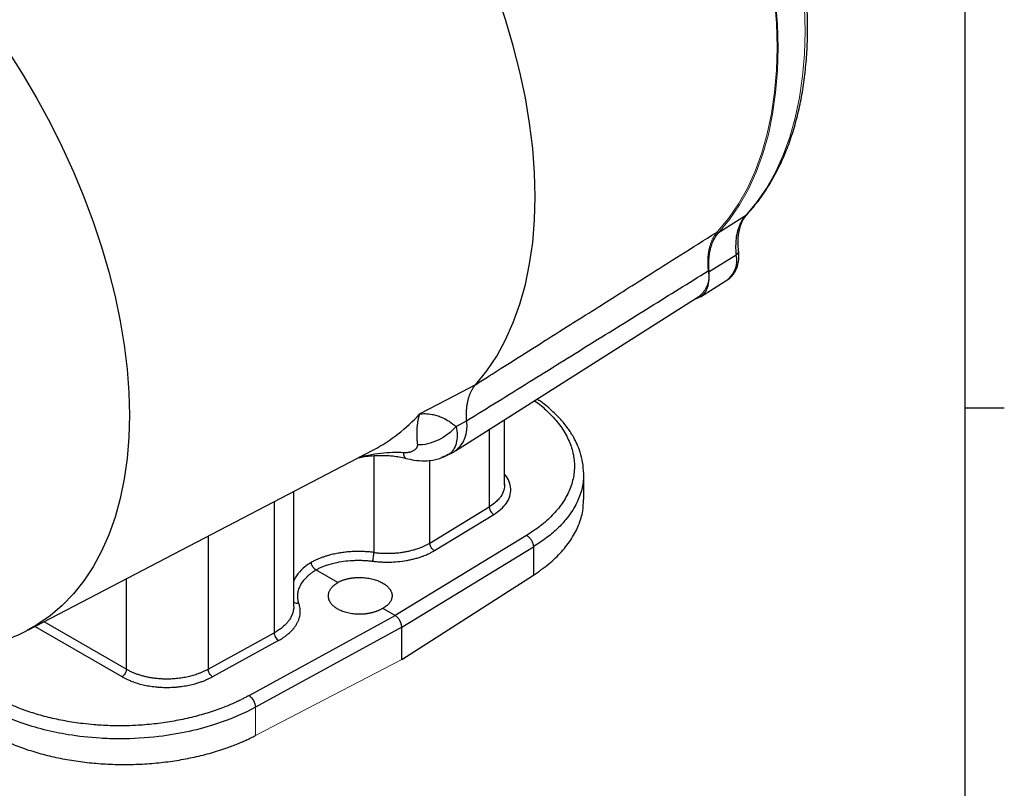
# Model space of a CAD drawing. Header units: inches. Extents: x 0.3 to 34.1, y 0.2 to 21.7.
# Tile 27 of 28: x 30.5 to 33.6, y 16.7 to 19.2. Entities that reach past the tile are written whole.
import ezdxf

# ---------------------------------------------------------------- set-up
doc = ezdxf.new("R2010")
doc.units = ezdxf.units.IN
doc.header["$MEASUREMENT"] = 0
doc.layers.add('SLD-0', color=7, linetype='Continuous', lineweight=25)

msp = doc.modelspace()

# ---------------------------------------------------------------- linework, layer by layer
at = {"color": 7, "linetype": 'Continuous', "lineweight": 25}
for p, q in [((32.8213, 18.5246), (32.7353, 18.4703)), ((32.7052, 18.3462), (32.7911, 18.3995)), ((32.6776, 18.2656), (32.7645, 18.3208)), ((31.895, 17.7731), (32.6754, 18.2692)), ((31.8682, 17.9376), (31.9597, 17.9857)), ((31.7799, 17.8911), (31.8682, 17.9376)), ((31.8967, 17.8511), (31.9297, 17.8688)), ((32.0517, 17.6649), (32.0517, 17.8727)), ((30.5286, 17.2007), (31.6331, 17.7768)), ((31.8663, 17.7579), (31.8906, 17.7705)), ((31.8659, 17.7587), (31.8645, 17.758)), ((32.3043, 17.6175), (32.3043, 17.6997)), ((31.3787, 17.2766), (31.3787, 17.6441)), ((31.813, 17.4787), (32.0029, 17.5944)), ((31.8275, 17.4545), (32.0174, 17.5702)), ((32.122, 17.503), (31.702, 17.247)), ((31.7232, 17.2103), (32.1438, 17.4666)), ((32.1438, 17.4666), (32.1438, 17.3761)), ((31.5186, 17.3529), (31.4492, 17.393)), ((31.7232, 17.1064), (32.1438, 17.3761)), ((31.702, 17.247), (31.6625, 17.2698)), ((31.2354, 16.9911), (31.702, 17.247)), ((31.7232, 17.2103), (31.256, 16.9541)), ((31.7232, 17.1064), (31.7232, 17.2103)), ((31.1049, 17.076), (31.3158, 17.1917)), ((31.3296, 17.167), (31.1187, 17.0514))]:
    msp.add_line(p, q, dxfattribs=at)
at = {"color": 8, "linetype": 'Continuous', "lineweight": 25}
for p, q in [((32.8248, 18.5283), (32.8213, 18.5246)), ((32.0029, 17.8417), (32.0029, 17.5944)), ((31.6342, 17.7575), (31.6342, 17.4486)), ((31.813, 17.4787), (31.813, 17.7435)), ((31.3158, 17.6113), (31.3158, 17.1917)), ((31.1049, 17.5013), (31.1049, 17.076)), ((30.8435, 17.0757), (30.8435, 17.3649)), ((30.8297, 17.0515), (30.551, 17.2124)), ((30.5803, 17.2277), (30.8435, 17.0757))]:
    msp.add_line(p, q, dxfattribs=at)
at = {"color": 144, "linetype": 'Continuous', "lineweight": 18}
for p, q in [((31.256, 16.8636), (31.7232, 17.1064)), ((31.256, 16.9541), (31.256, 16.8636))]:
    msp.add_line(p, q, dxfattribs=at)
at = {"color": 144, "linetype": 'Continuous', "lineweight": 18, "flags": 128}
for points in [[(32.8213, 19.9244), (32.8565, 19.8416), (32.8884, 19.7585), (32.9168, 19.6752), (32.9416, 19.5922), (32.9628, 19.5096), (32.9802, 19.4278), (32.9938, 19.3472), (33.0035, 19.2679), (33.0094, 19.1904), (33.0114, 19.1148), (33.0094, 19.0415), (33.0035, 18.9707), (32.9938, 18.9027), (32.9802, 18.8378), (32.9628, 18.7761), (32.9416, 18.718), (32.9168, 18.6636), (32.8884, 18.6131), (32.8565, 18.5667), (32.8213, 18.5246)], [(32.7322, 18.4739), (32.7673, 18.516), (32.7991, 18.5623), (32.8274, 18.6128), (32.8522, 18.6672), (32.8733, 18.7253), (32.8907, 18.7868), (32.9043, 18.8517), (32.914, 18.9196), (32.9199, 18.9903), (32.9219, 19.0636), (32.9199, 19.139), (32.914, 19.2165), (32.9043, 19.2957), (32.8907, 19.3762), (32.8733, 19.4579), (32.8522, 19.5404), (32.8274, 19.6233), (32.7991, 19.7065), (32.7673, 19.7896), (32.7322, 19.8722)], [(32.7353, 18.4703), (32.7705, 18.5125), (32.8024, 18.559), (32.8308, 18.6096), (32.8556, 18.6641), (32.8767, 18.7224), (32.8942, 18.7841), (32.9078, 18.8492), (32.9175, 18.9173), (32.9234, 18.9881), (32.9254, 19.0615), (32.9234, 19.1372), (32.9175, 19.2149), (32.9078, 19.2942), (32.8942, 19.375), (32.8767, 19.4568), (32.8556, 19.5395), (32.8308, 19.6227), (32.8024, 19.7061), (32.7705, 19.7893), (32.7353, 19.8722)]]:
    msp.add_lwpolyline(points, dxfattribs=at)
at = {"color": 7, "linetype": 'Continuous', "lineweight": 25, "flags": 128}
for points in [[(31.9597, 17.9857), (31.9948, 18.0289), (32.0266, 18.0763), (32.0549, 18.1278), (32.0796, 18.1832), (32.1007, 18.2422), (32.1181, 18.3048), (32.1317, 18.3706), (32.1414, 18.4395), (32.1472, 18.5111), (32.1492, 18.5852), (32.1472, 18.6616), (32.1414, 18.74), (32.1317, 18.8201), (32.1181, 18.9016), (32.1007, 18.9842), (32.0796, 19.0676), (32.0549, 19.1516), (32.0266, 19.2357), (31.9948, 19.3198), (31.9597, 19.4036)], [(32.6584, 18.2584), (32.6681, 18.2609), (32.6828, 18.2694), (32.6942, 18.2828), (32.7019, 18.3006), (32.7056, 18.322), (32.7052, 18.3462)]]:
    msp.add_lwpolyline(points, dxfattribs=at)
at = {"color": 8, "linetype": 'Continuous', "lineweight": 25, "flags": 128}
msp.add_lwpolyline([(30.4667, 19.0481), (30.5136, 18.9743), (30.558, 18.8988), (30.5999, 18.8219), (30.6389, 18.7438), (30.675, 18.6648), (30.7081, 18.5852), (30.738, 18.5053), (30.7646, 18.4254), (30.7879, 18.3457), (30.8077, 18.2664), (30.8241, 18.188), (30.8368, 18.1106), (30.846, 18.0346), (30.8515, 17.9602), (30.8533, 17.8876), (30.8515, 17.8172), (30.846, 17.7491), (30.8368, 17.6836), (30.8241, 17.621), (30.8077, 17.5614), (30.7879, 17.5051), (30.7646, 17.4523), (30.738, 17.4031), (30.7081, 17.3577), (30.675, 17.3163), (30.6389, 17.279), (30.5999, 17.246), (30.558, 17.2173), (30.5288, 17.2008)], dxfattribs=at)
at = {"color": 8, "linetype": 'Continuous', "lineweight": 25}
for centre, radius, start, end in [((32.7165, 18.3809), 0.0769, 308.5714, 13.9847), ((31.3899, 18.2405), 0.5237, 297.6731, 318.1421)]:
    msp.add_arc(centre, radius, start, end, dxfattribs=at)
at = {"color": 144, "linetype": 'Continuous', "lineweight": 18}
msp.add_arc((32.6245, 18.3304), 0.0796, 309.74, 12.9898, dxfattribs=at)
at = {"color": 7, "linetype": 'Continuous', "lineweight": 25}
msp.add_arc((31.8377, 17.8485), 0.0942, 304.1537, 12.4199, dxfattribs=at)
for points, knots in [([(32.8252, 18.5279), (32.8313, 18.5347), (32.8487, 18.5541), (32.8752, 18.5889), (32.9038, 18.6333), (32.9294, 18.6812), (32.952, 18.7324), (32.9714, 18.7866), (32.9876, 18.8438), (33.0006, 18.9037), (33.0103, 18.9662), (33.0167, 19.0311), (33.0197, 19.0981), (33.0194, 19.167), (33.0158, 19.2376), (33.0089, 19.3097), (32.9987, 19.3831), (32.9852, 19.4575), (32.9686, 19.5327), (32.9488, 19.6085), (32.9259, 19.6846), (32.9, 19.7609), (32.8712, 19.8371), (32.8475, 19.8941), (32.8335, 19.9258), (32.8306, 19.9322)], [0, 0, 0, 0, 0.024415, 0.069741, 0.115157, 0.160706, 0.206382, 0.252169, 0.298047, 0.343995, 0.389991, 0.43602, 0.482066, 0.528118, 0.574168, 0.62021, 0.666242, 0.712262, 0.75827, 0.804266, 0.850251, 0.896226, 0.942192, 0.98815, 1, 1, 1, 1]), ([(32.8213, 18.5246), (32.8126, 18.5152), (32.8055, 18.5034), (32.7955, 18.4773), (32.7924, 18.4635), (32.7899, 18.439), (32.7895, 18.4291), (32.79, 18.4126), (32.7905, 18.4061), (32.7911, 18.3995)], [-1.040161, -1.040161, -1.040161, -1.040161, -0.910141, -0.910141, -0.702109, -0.702109, -0.369257, -0.369257, 0, 0, 0, 0]), ([(32.7992, 18.4112), (32.7987, 18.417), (32.7975, 18.4304), (32.7977, 18.4476), (32.7988, 18.4664), (32.8029, 18.4856), (32.8105, 18.5094), (32.8207, 18.5222), (32.8264, 18.5293)], [0, 0, 0, 0, 0.115617, 0.27073, 0.379053, 0.534227, 0.740954, 1, 1, 1, 1]), ([(31.9597, 17.9857), (31.9735, 17.9945), (31.9876, 18.0034), (32.0513, 18.0437), (32.1119, 18.0819), (32.2104, 18.1442), (32.2482, 18.1681), (32.3098, 18.207), (32.3334, 18.222), (32.4045, 18.2668), (32.4518, 18.2967), (32.5749, 18.3745), (32.6506, 18.4224), (32.7297, 18.4724), (32.7309, 18.4731), (32.7322, 18.4739)], [-8.489041, -8.489041, -8.489041, -8.489041, -8.176349, -8.176349, -7.118247, -7.118247, -6.589195, -6.589195, -5.742713, -5.742713, -4.388342, -4.388342, -2.885837, -2.885837, -2.861615, -2.861615, -2.861615, -2.861615]), ([(32.7052, 18.3462), (32.7038, 18.3594), (32.7035, 18.372), (32.7048, 18.3962), (32.7064, 18.4075), (32.7102, 18.4232), (32.7117, 18.4283), (32.7152, 18.438), (32.7172, 18.4426), (32.7239, 18.4558), (32.7292, 18.4636), (32.7353, 18.4703)], [0, 0, 0, 0, 0.25, 0.25, 0.5, 0.5, 0.625, 0.625, 0.75, 0.75, 1, 1, 1, 1]), ([(32.7639, 18.3206), (32.7643, 18.3208), (32.77, 18.3234), (32.7787, 18.3323), (32.7892, 18.3465), (32.7962, 18.3637), (32.8, 18.3832), (32.8003, 18.3995), (32.7994, 18.4091), (32.7992, 18.4112)], [0, 0, 0, 0, 0.011978, 0.191558, 0.369206, 0.551322, 0.742532, 0.94308, 1, 1, 1, 1]), ([(31.9297, 17.8688), (31.9966, 17.9104), (32.1287, 17.9925), (32.3244, 18.114), (32.5149, 18.2323), (32.6403, 18.31), (32.7021, 18.3483)], [0, 0, 0, 0, 0.259892, 0.51319, 0.759892, 1, 1, 1, 1]), ([(31.9597, 17.9857), (31.9587, 17.9847), (31.9568, 17.9825), (31.9541, 17.979), (31.9516, 17.9754), (31.9491, 17.9716), (31.9468, 17.9677), (31.9446, 17.9636), (31.9426, 17.9594), (31.9407, 17.955), (31.9389, 17.9505), (31.9373, 17.9459), (31.9358, 17.9411), (31.9345, 17.9362), (31.9333, 17.9311), (31.9322, 17.926), (31.9313, 17.9207), (31.9305, 17.9153), (31.9299, 17.9098), (31.9294, 17.9042), (31.9291, 17.8985), (31.9289, 17.8928), (31.9289, 17.8869), (31.929, 17.8809), (31.9293, 17.8749), (31.9295, 17.8708), (31.9297, 17.8688)], [0, 0, 0, 0, 0.041668, 0.083337, 0.125005, 0.166674, 0.208344, 0.250013, 0.291682, 0.33335, 0.375017, 0.416682, 0.458345, 0.500008, 0.541671, 0.583334, 0.624999, 0.666665, 0.708332, 0.749999, 0.791667, 0.833335, 0.875002, 0.916668, 0.958334, 1, 1, 1, 1]), ([(32.3043, 17.6997), (32.3037, 17.7121), (32.3025, 17.7354), (32.2943, 17.7673), (32.2842, 17.7936), (32.2737, 17.8144), (32.2637, 17.8309), (32.2515, 17.8489), (32.2335, 17.8716), (32.205, 17.9004), (32.1785, 17.9236), (32.1593, 17.9359), (32.1552, 17.9385)], [0, 0, 0, 0, 0.141505, 0.263396, 0.365664, 0.448351, 0.511519, 0.568017, 0.673425, 0.803721, 0.958746, 1, 1, 1, 1]), ([(31.7799, 17.8911), (31.7795, 17.8899), (31.7788, 17.8876), (31.7779, 17.8844), (31.7769, 17.8807), (31.7759, 17.8764), (31.7745, 17.8692), (31.773, 17.8601), (31.7717, 17.8482), (31.7711, 17.836), (31.771, 17.8246), (31.7713, 17.8152), (31.7716, 17.8077), (31.7722, 17.8002), (31.7727, 17.795), (31.773, 17.7925)], [0, 0, 0, 0, 0.05204, 0.095877, 0.131511, 0.200819, 0.262906, 0.400576, 0.521414, 0.651572, 0.768729, 0.831202, 0.890559, 0.946818, 1, 1, 1, 1]), ([(31.7799, 17.8911), (31.7856, 17.8919), (31.7916, 17.8923), (31.8051, 17.892), (31.8126, 17.8913), (31.8252, 17.8889), (31.8302, 17.8877), (31.8377, 17.8854), (31.8402, 17.8845), (31.8467, 17.8822), (31.8508, 17.8805), (31.8614, 17.8756), (31.8681, 17.872), (31.8821, 17.863), (31.8895, 17.8575), (31.8967, 17.8511)], [-1.669903, -1.669903, -1.669903, -1.669903, -1.37767, -1.37767, -1.04369, -1.04369, -0.834952, -0.834952, -0.730583, -0.730583, -0.563592, -0.563592, -0.296408, -0.296408, 0, 0, 0, 0]), ([(31.8967, 17.8511), (31.8815, 17.8331), (31.8613, 17.8177), (31.8176, 17.797), (31.7942, 17.7917), (31.773, 17.7924)], [0, 0, 0, 0, 0.5, 0.5, 1, 1, 1, 1]), ([(31.773, 17.7925), (31.773, 17.7919), (31.7731, 17.7908), (31.773, 17.7893), (31.7727, 17.7876), (31.7722, 17.786), (31.7715, 17.7844), (31.7705, 17.7826), (31.769, 17.7805), (31.767, 17.7782), (31.7646, 17.7761), (31.761, 17.7734), (31.7558, 17.7707), (31.7498, 17.7688), (31.7447, 17.7678), (31.7409, 17.7673), (31.7371, 17.767), (31.7344, 17.767), (31.733, 17.767)], [0, 0, 0, 0, 0.034106, 0.069301, 0.105715, 0.143465, 0.182656, 0.22338, 0.287438, 0.353577, 0.421831, 0.490334, 0.627608, 0.763106, 0.826478, 0.886876, 0.944602, 1, 1, 1, 1]), ([(31.5833, 17.7508), (31.5883, 17.752), (31.6086, 17.7566), (31.6464, 17.7594), (31.6933, 17.7588), (31.7225, 17.7524), (31.7365, 17.7493)], [0, 0, 0, 0, 0.103567, 0.422033, 0.722918, 1, 1, 1, 1]), ([(31.733, 17.767), (31.7324, 17.7671), (31.7312, 17.7671), (31.7299, 17.7672), (31.7293, 17.7672)], [0, 0, 0, 0, 0.50893, 1, 1, 1, 1]), ([(31.7365, 17.7493), (31.7452, 17.7472), (31.7641, 17.7428), (31.7971, 17.7408), (31.833, 17.744), (31.8548, 17.7531), (31.8663, 17.7579)], [0, 0, 0, 0, 0.198313, 0.431623, 0.700212, 1, 1, 1, 1]), ([(31.8598, 17.7558), (31.8579, 17.7546), (31.8554, 17.753), (31.8522, 17.7527), (31.8515, 17.7527)], [0, 0, 0, 0, 0.796025, 1, 1, 1, 1]), ([(32.0174, 17.5702), (32.0252, 17.5755), (32.0414, 17.5864), (32.0586, 17.6061), (32.0696, 17.6281), (32.0728, 17.6515), (32.0669, 17.6746), (32.0594, 17.6905), (32.0522, 17.6977), (32.0517, 17.6981)], [0, 0, 0, 0, 0.152433, 0.313374, 0.480528, 0.650964, 0.821389, 0.988511, 1, 1, 1, 1]), ([(32.1438, 17.3761), (32.1607, 17.3877), (32.1945, 17.4111), (32.2351, 17.4505), (32.2673, 17.4923), (32.2897, 17.5361), (32.3026, 17.5781), (32.3032, 17.6054), (32.3035, 17.6175)], [0, 0, 0, 0, 0.172615, 0.34523, 0.517846, 0.690461, 0.863076, 1, 1, 1, 1]), ([(32.0029, 17.5944), (32.0028, 17.5901), (32.0043, 17.585), (32.0097, 17.576), (32.0135, 17.5722), (32.0174, 17.5702)], [0, 0, 0, 0, 0.5, 0.5, 1, 1, 1, 1]), ([(32.122, 17.503), (32.1249, 17.5014), (32.1278, 17.4993), (32.1332, 17.494), (32.1356, 17.4909), (32.1396, 17.4841), (32.1412, 17.4805), (32.1433, 17.4734), (32.1438, 17.4698), (32.1438, 17.4666)], [0, 0, 0, 0, 0.25, 0.25, 0.5, 0.5, 0.75, 0.75, 1, 1, 1, 1]), ([(31.6342, 17.4486), (31.6361, 17.4483), (31.6401, 17.4479), (31.646, 17.4472), (31.6521, 17.4467), (31.6583, 17.4463), (31.6646, 17.446), (31.671, 17.4458), (31.6775, 17.4458), (31.6841, 17.4458), (31.6907, 17.446), (31.6974, 17.4464), (31.7042, 17.4468), (31.7109, 17.4475), (31.7178, 17.4482), (31.7246, 17.4491), (31.7309, 17.4501), (31.7369, 17.4512), (31.7428, 17.4524), (31.7492, 17.4538), (31.7561, 17.4555), (31.7634, 17.4575), (31.7712, 17.4599), (31.7793, 17.4627), (31.7876, 17.4659), (31.7961, 17.4697), (31.8047, 17.4739), (31.8102, 17.4771), (31.813, 17.4787)], [0, 0, 0, 0, 0.030285, 0.061006, 0.092161, 0.123752, 0.155778, 0.188239, 0.221135, 0.254467, 0.288233, 0.322435, 0.357073, 0.392145, 0.427653, 0.463597, 0.499975, 0.528371, 0.56018, 0.595401, 0.634034, 0.676079, 0.721537, 0.770406, 0.822687, 0.87838, 0.937485, 1, 1, 1, 1]), ([(31.8275, 17.4545), (31.8236, 17.4565), (31.8198, 17.4603), (31.8144, 17.4693), (31.8129, 17.4744), (31.813, 17.4787)], [0, 0, 0, 0, 0.5, 0.5, 1, 1, 1, 1]), ([(31.6342, 17.4486), (31.632, 17.4489), (31.6276, 17.4494), (31.621, 17.4501), (31.6143, 17.4506), (31.6074, 17.4511), (31.6005, 17.4514), (31.5934, 17.4516), (31.5863, 17.4517), (31.5791, 17.4517), (31.5718, 17.4515), (31.5644, 17.4512), (31.557, 17.4507), (31.5496, 17.4501), (31.5421, 17.4493), (31.5345, 17.4484), (31.527, 17.4473), (31.5194, 17.446), (31.5114, 17.4445), (31.503, 17.4426), (31.4941, 17.4405), (31.4847, 17.4379), (31.4751, 17.4348), (31.4651, 17.4313), (31.4551, 17.4273), (31.4449, 17.4227), (31.4384, 17.4192), (31.435, 17.4175)], [0, 0, 0, 0, 0.030515, 0.0614327, 0.0927531, 0.1244762, 0.1566021, 0.1891307, 0.222062, 0.2553961, 0.289133, 0.3232726, 0.357815, 0.3927601, 0.4281081, 0.4638588, 0.5000124, 0.5359569, 0.5750248, 0.6172161, 0.6625306, 0.7109683, 0.7625291, 0.8172127, 0.8750192, 0.9359483, 1, 1, 1, 1]), ([(31.4492, 17.393), (31.4507, 17.3938), (31.4539, 17.3955), (31.4587, 17.3979), (31.4637, 17.4002), (31.4689, 17.4024), (31.4742, 17.4045), (31.4826, 17.4076), (31.4945, 17.4115), (31.5137, 17.4164), (31.5373, 17.4208), (31.5604, 17.423), (31.5785, 17.4236), (31.5914, 17.4236), (31.6042, 17.4232), (31.6171, 17.4222), (31.6256, 17.4212), (31.6298, 17.4207)], [0, 0, 0, 0, 0.033396, 0.066742, 0.100073, 0.133425, 0.166834, 0.200336, 0.289801, 0.379106, 0.525435, 0.671992, 0.737566, 0.802875, 0.868199, 0.933816, 1, 1, 1, 1]), ([(31.6298, 17.4207), (31.632, 17.4205), (31.6364, 17.4199), (31.643, 17.4193), (31.6497, 17.4187), (31.6563, 17.4183), (31.663, 17.418), (31.6697, 17.4178), (31.6764, 17.4177), (31.69, 17.4178), (31.7107, 17.4189), (31.7331, 17.4218), (31.7504, 17.4252), (31.7631, 17.4281), (31.7734, 17.431), (31.7814, 17.4335), (31.7868, 17.4354), (31.7913, 17.4371), (31.7964, 17.439), (31.8021, 17.4414), (31.8098, 17.4449), (31.8185, 17.4492), (31.8245, 17.4527), (31.8275, 17.4545)], [0, 0, 0, 0, 0.030823, 0.061554, 0.092224, 0.122864, 0.153505, 0.18418, 0.21492, 0.245754, 0.372806, 0.499906, 0.563736, 0.62761, 0.691115, 0.724315, 0.754219, 0.779368, 0.80051, 0.839226, 0.878671, 0.939325, 1, 1, 1, 1]), ([(31.6298, 17.4207), (31.6309, 17.4237), (31.632, 17.4284), (31.6335, 17.4387), (31.6341, 17.4442), (31.6341, 17.4485)], [0, 0, 0, 0, 0.5, 0.5, 1, 1, 1, 1]), ([(31.3949, 17.2851), (31.3945, 17.2864), (31.3937, 17.2888), (31.3928, 17.2923), (31.3921, 17.2958), (31.3913, 17.3011), (31.3909, 17.307), (31.3911, 17.3143), (31.3918, 17.3197), (31.3928, 17.3246), (31.3946, 17.3319), (31.398, 17.3404), (31.4033, 17.3498), (31.4095, 17.3591), (31.4171, 17.3679), (31.426, 17.3762), (31.4318, 17.381), (31.437, 17.3848), (31.4408, 17.3876), (31.445, 17.3904), (31.4477, 17.3921), (31.4492, 17.393)], [0, 0, 0, 0, 0.0325878, 0.0636229, 0.0932913, 0.1217033, 0.2013545, 0.2461801, 0.3092075, 0.3408712, 0.3726124, 0.4999694, 0.5637432, 0.6273932, 0.7537701, 0.814856, 0.8782734, 0.9051518, 0.9395344, 0.9685769, 1, 1, 1, 1]), ([(31.4492, 17.393), (31.4485, 17.3933), (31.4473, 17.3941), (31.4454, 17.3955), (31.4436, 17.3971), (31.4419, 17.399), (31.4403, 17.4009), (31.439, 17.4029), (31.4377, 17.4052), (31.4364, 17.4078), (31.4353, 17.411), (31.4344, 17.4145), (31.4343, 17.4168), (31.4342, 17.418)], [0, 0, 0, 0, 0.0820933, 0.1641194, 0.2461434, 0.3280987, 0.4098885, 0.4753733, 0.5539268, 0.6456616, 0.7506693, 0.8688395, 1, 1, 1, 1]), ([(31.5186, 17.3529), (31.5197, 17.3534), (31.5219, 17.3546), (31.5252, 17.3562), (31.5286, 17.3577), (31.532, 17.359), (31.5355, 17.3603), (31.5389, 17.3614), (31.5424, 17.3625), (31.5458, 17.3634), (31.5492, 17.3642), (31.5526, 17.365), (31.5559, 17.3657), (31.5592, 17.3662), (31.5624, 17.3667), (31.5656, 17.3672), (31.5687, 17.3675), (31.5717, 17.3678), (31.5747, 17.3681), (31.5776, 17.3683), (31.5803, 17.3684), (31.583, 17.3685), (31.5856, 17.3685), (31.5881, 17.3686), (31.5929, 17.3685), (31.5999, 17.3682), (31.609, 17.3674), (31.6179, 17.3661), (31.6264, 17.3644), (31.6346, 17.3623), (31.6423, 17.3599), (31.6496, 17.3571), (31.6564, 17.3541), (31.6605, 17.3518), (31.6625, 17.3507)], [0, 0, 0, 0, 0.028383, 0.056162, 0.083338, 0.109911, 0.13588, 0.161245, 0.186007, 0.210165, 0.23372, 0.256672, 0.27902, 0.300764, 0.321905, 0.342443, 0.362377, 0.381707, 0.400434, 0.418557, 0.436077, 0.452993, 0.469306, 0.485015, 0.500121, 0.558359, 0.615922, 0.672811, 0.729027, 0.784568, 0.839436, 0.89363, 0.947152, 1, 1, 1, 1]), ([(31.5186, 17.2676), (31.5176, 17.2682), (31.5155, 17.2695), (31.5126, 17.2714), (31.5097, 17.2735), (31.5071, 17.2756), (31.5045, 17.2778), (31.5021, 17.2801), (31.4999, 17.2825), (31.4979, 17.285), (31.4961, 17.2875), (31.4944, 17.2901), (31.493, 17.2928), (31.4917, 17.2955), (31.4907, 17.2983), (31.4899, 17.3011), (31.4893, 17.304), (31.4889, 17.3069), (31.4888, 17.3098), (31.4889, 17.3129), (31.4894, 17.3162), (31.4902, 17.3198), (31.4914, 17.3235), (31.4932, 17.3275), (31.4955, 17.3316), (31.4986, 17.3358), (31.5023, 17.3401), (31.5069, 17.3445), (31.5123, 17.3488), (31.5165, 17.3515), (31.5186, 17.3529)], [0, 0, 0, 0, 0.027886, 0.055962, 0.084228, 0.112685, 0.141333, 0.170171, 0.1992, 0.22842, 0.25783, 0.287431, 0.317223, 0.347205, 0.377379, 0.407743, 0.438298, 0.469044, 0.499982, 0.532236, 0.567131, 0.604666, 0.644843, 0.687659, 0.733117, 0.781214, 0.831951, 0.885328, 0.941344, 1, 1, 1, 1]), ([(31.6625, 17.3507), (31.6636, 17.3501), (31.6657, 17.3488), (31.6686, 17.3469), (31.6714, 17.3449), (31.6741, 17.3428), (31.6766, 17.3406), (31.679, 17.3383), (31.6812, 17.336), (31.6833, 17.3336), (31.6851, 17.3311), (31.6868, 17.3286), (31.6882, 17.3261), (31.6895, 17.3234), (31.6905, 17.3208), (31.6913, 17.3181), (31.6919, 17.3153), (31.6923, 17.3126), (31.6924, 17.3098), (31.6922, 17.3068), (31.6918, 17.3037), (31.691, 17.3004), (31.6897, 17.2968), (31.688, 17.2932), (31.6856, 17.2893), (31.6826, 17.2854), (31.6788, 17.2814), (31.6743, 17.2774), (31.6689, 17.2735), (31.6647, 17.271), (31.6625, 17.2698)], [0, 0, 0, 0, 0.027886, 0.055962, 0.084228, 0.112685, 0.141333, 0.170171, 0.1992, 0.22842, 0.25783, 0.287431, 0.317223, 0.347205, 0.377379, 0.407743, 0.438298, 0.469044, 0.499982, 0.532236, 0.567131, 0.604666, 0.644843, 0.687659, 0.733117, 0.781214, 0.831951, 0.885328, 0.941344, 1, 1, 1, 1]), ([(31.3296, 17.167), (31.3311, 17.1679), (31.3342, 17.1696), (31.3387, 17.1723), (31.3434, 17.1753), (31.3477, 17.1782), (31.3522, 17.1814), (31.356, 17.1844), (31.3602, 17.1878), (31.3654, 17.1924), (31.3717, 17.1986), (31.3782, 17.2059), (31.3824, 17.2116), (31.385, 17.2156), (31.3867, 17.2182), (31.3894, 17.2228), (31.3925, 17.2293), (31.3966, 17.24), (31.3985, 17.2495), (31.3991, 17.2577), (31.3991, 17.263), (31.3987, 17.2697), (31.3974, 17.2764), (31.3961, 17.2816), (31.3953, 17.2841), (31.3949, 17.2851)], [0, 0, 0, 0, 0.028365, 0.057514, 0.088239, 0.121333, 0.146867, 0.183226, 0.206173, 0.24578, 0.308869, 0.372371, 0.43615, 0.451162, 0.47211, 0.500077, 0.563994, 0.62777, 0.754279, 0.785628, 0.816825, 0.878697, 0.939788, 0.975376, 1, 1, 1, 1]), ([(31.3778, 17.2766), (31.3784, 17.2748), (31.379, 17.2729), (31.3784, 17.271), (31.3783, 17.2708)], [0, 0, 0, 0, 0.915779, 1, 1, 1, 1]), ([(31.6625, 17.2698), (31.6614, 17.2692), (31.6593, 17.2679), (31.656, 17.2661), (31.6526, 17.2644), (31.6491, 17.2629), (31.6457, 17.2615), (31.6423, 17.2602), (31.6388, 17.259), (31.6354, 17.2579), (31.632, 17.2569), (31.6286, 17.256), (31.6252, 17.2552), (31.622, 17.2545), (31.6187, 17.2538), (31.6156, 17.2533), (31.6125, 17.2528), (31.6094, 17.2524), (31.6065, 17.252), (31.6036, 17.2517), (31.6008, 17.2515), (31.5981, 17.2513), (31.5955, 17.2512), (31.593, 17.2511), (31.5883, 17.251), (31.5813, 17.2511), (31.5722, 17.2517), (31.5633, 17.2528), (31.5548, 17.2543), (31.5466, 17.2562), (31.5388, 17.2586), (31.5316, 17.2613), (31.5248, 17.2642), (31.5207, 17.2665), (31.5186, 17.2676)], [0, 0, 0, 0, 0.028383, 0.056162, 0.083338, 0.109911, 0.13588, 0.161245, 0.186007, 0.210165, 0.23372, 0.256672, 0.27902, 0.300764, 0.321905, 0.342443, 0.362377, 0.381707, 0.400434, 0.418557, 0.436077, 0.452993, 0.469306, 0.485015, 0.500121, 0.558359, 0.615922, 0.672811, 0.729027, 0.784568, 0.839436, 0.89363, 0.947152, 1, 1, 1, 1]), ([(31.7232, 17.2103), (31.7232, 17.211), (31.7231, 17.2123), (31.7229, 17.2143), (31.7226, 17.2164), (31.7221, 17.2185), (31.7216, 17.2207), (31.7209, 17.2228), (31.72, 17.225), (31.7191, 17.2271), (31.7181, 17.2292), (31.7167, 17.2318), (31.7147, 17.2349), (31.712, 17.2384), (31.7089, 17.2418), (31.7055, 17.2448), (31.7032, 17.2463), (31.702, 17.247)], [0, 0, 0, 0, 0.050427, 0.100758, 0.150993, 0.201132, 0.251178, 0.301131, 0.350991, 0.400761, 0.450441, 0.500032, 0.590827, 0.686217, 0.786208, 0.890801, 1, 1, 1, 1]), ([(29.8098, 17.1994), (29.8238, 17.1935), (29.8597, 17.1785), (29.918, 17.1593), (29.9842, 17.1415), (30.05, 17.1288), (30.1149, 17.121), (30.1788, 17.1181), (30.2412, 17.12), (30.302, 17.1266), (30.3609, 17.1379), (30.4178, 17.1535), (30.4722, 17.1739), (30.5093, 17.1899), (30.5274, 17.2002), (30.5288, 17.201)], [0, 0, 0, 0, 0.058243, 0.149312, 0.239598, 0.328821, 0.416741, 0.503197, 0.588117, 0.671528, 0.753535, 0.834308, 0.914061, 0.993035, 1, 1, 1, 1]), ([(31.3158, 17.1917), (31.3159, 17.1875), (31.3175, 17.1824), (31.3226, 17.1733), (31.3261, 17.1693), (31.3296, 17.167)], [0, 0, 0, 0, 0.5, 0.5, 1, 1, 1, 1]), ([(30.8435, 17.0757), (30.8435, 17.0715), (30.842, 17.0665), (30.8369, 17.0576), (30.8333, 17.0537), (30.8297, 17.0515)], [0, 0, 0, 0, 0.5, 0.5, 1, 1, 1, 1]), ([(30.8297, 17.0515), (30.8312, 17.0506), (30.8342, 17.0489), (30.8387, 17.0465), (30.8447, 17.0436), (30.8511, 17.0407), (30.8589, 17.0375), (30.8663, 17.0346), (30.8776, 17.0308), (30.8925, 17.0266), (30.9115, 17.0225), (30.928, 17.02), (30.9395, 17.0188), (30.9464, 17.0182), (30.9567, 17.0175), (30.9691, 17.0171), (30.983, 17.0173), (30.9933, 17.0178), (31.0038, 17.0185), (31.0175, 17.02), (31.0311, 17.022), (31.0441, 17.0245), (31.0568, 17.0274), (31.0681, 17.0305), (31.0798, 17.0343), (31.0892, 17.0377), (31.0998, 17.042), (31.1097, 17.0466), (31.1158, 17.0498), (31.1187, 17.0514)], [0, 0, 0, 0, 0.020092, 0.039236, 0.05762, 0.093958, 0.11705, 0.147396, 0.17813, 0.240638, 0.304353, 0.369003, 0.401598, 0.415401, 0.434316, 0.499934, 0.531651, 0.565572, 0.596996, 0.630891, 0.695552, 0.72756, 0.759299, 0.821824, 0.844222, 0.882921, 0.924533, 0.96372, 1, 1, 1, 1]), ([(30.8435, 17.0757), (30.8449, 17.0749), (30.8479, 17.0732), (30.8526, 17.0708), (30.8574, 17.0685), (30.8623, 17.0662), (30.8675, 17.0641), (30.8727, 17.062), (30.8781, 17.06), (30.8837, 17.0582), (30.8894, 17.0564), (30.8952, 17.0548), (30.9011, 17.0532), (30.9072, 17.0518), (30.9133, 17.0505), (30.9196, 17.0494), (30.926, 17.0483), (30.9325, 17.0474), (30.939, 17.0466), (30.9457, 17.046), (30.9524, 17.0455), (30.9591, 17.0451), (30.966, 17.0449), (30.9763, 17.0448), (30.9905, 17.0452), (31.0087, 17.0468), (31.0274, 17.0495), (31.0423, 17.0526), (31.0535, 17.0555), (31.0612, 17.0577), (31.0694, 17.0604), (31.078, 17.0635), (31.0868, 17.0671), (31.096, 17.0713), (31.1019, 17.0744), (31.1049, 17.076)], [0, 0, 0, 0, 0.021619, 0.043344, 0.065174, 0.08711, 0.109151, 0.131297, 0.153549, 0.175906, 0.198369, 0.220937, 0.24361, 0.26639, 0.289274, 0.312265, 0.33536, 0.358562, 0.381869, 0.405282, 0.4288, 0.452424, 0.476154, 0.49999, 0.560279, 0.623591, 0.689927, 0.759284, 0.786153, 0.815528, 0.84741, 0.881798, 0.918693, 0.958093, 1, 1, 1, 1]), ([(31.1187, 17.0514), (31.1152, 17.0536), (31.1117, 17.0576), (31.1066, 17.0667), (31.105, 17.0718), (31.1049, 17.076)], [0, 0, 0, 0, 0.5, 0.5, 1, 1, 1, 1]), ([(31.2354, 16.9911), (31.233, 16.9898), (31.2276, 16.9869), (31.2185, 16.9821), (31.2073, 16.9766), (31.1911, 16.9689), (31.1721, 16.9606), (31.1495, 16.9516), (31.131, 16.9449), (31.1146, 16.9394), (31.0898, 16.9315), (31.0508, 16.9207), (30.9963, 16.9092), (30.9393, 16.9008), (30.8891, 16.8963), (30.8497, 16.8947), (30.8201, 16.8943), (30.7921, 16.8948), (30.7652, 16.896), (30.736, 16.8981), (30.6975, 16.9019), (30.6483, 16.9094), (30.5949, 16.9209), (30.5527, 16.9328), (30.5207, 16.9437), (30.4996, 16.9516), (30.4778, 16.9606), (30.4591, 16.9691), (30.4418, 16.9777), (30.4288, 16.9845), (30.4206, 16.9892), (30.4166, 16.9915)], [0, 0, 0, 0, 0.010703, 0.0239884, 0.0399107, 0.0585563, 0.0922455, 0.1170913, 0.1480404, 0.163485, 0.1789203, 0.2407177, 0.3049196, 0.3691079, 0.4345679, 0.4725966, 0.5000461, 0.5328292, 0.5655276, 0.5898699, 0.6309936, 0.695603, 0.7593592, 0.8211515, 0.8520174, 0.8829486, 0.9052469, 0.9414701, 0.9618148, 0.9813495, 1, 1, 1, 1]), ([(31.2354, 16.9911), (31.2407, 16.9878), (31.2512, 16.9758), (31.2559, 16.9604), (31.256, 16.9541)], [-0.9996985, -0.9996985, -0.9996985, -0.9996985, -0.5, 0, 0, 0, 0]), ([(31.256, 16.9541), (31.2199, 16.9344), (31.1793, 16.9168), (31.0787, 16.8828), (31.0139, 16.8683), (30.9055, 16.8554), (30.863, 16.8529), (30.7995, 16.853), (30.7783, 16.8537), (30.7237, 16.8571), (30.6905, 16.8608), (30.6061, 16.8746), (30.5562, 16.8872), (30.4676, 16.9182), (30.4301, 16.9353), (30.3959, 16.955)], [-0.001964, -0.001964, -0.001964, -0.001964, 0.233262, 0.233262, 0.493546, 0.493546, 0.656223, 0.656223, 0.757897, 0.757897, 0.961243, 0.961243, 1.286598, 1.286598, 1.5165, 1.5165, 1.5165, 1.5165]), ([(30.3959, 16.8766), (30.3985, 16.8751), (30.4036, 16.8722), (30.4114, 16.8679), (30.4194, 16.8637), (30.4274, 16.8596), (30.4356, 16.8555), (30.4439, 16.8516), (30.4523, 16.8477), (30.4609, 16.8439), (30.4695, 16.8402), (30.4783, 16.8366), (30.5005, 16.8277), (30.5374, 16.8147), (30.5908, 16.7997), (30.6464, 16.7877), (30.7037, 16.7788), (30.7622, 16.773), (30.8215, 16.7705), (30.8808, 16.7712), (30.9398, 16.7752), (30.9979, 16.7824), (31.0545, 16.7927), (31.1092, 16.8061), (31.1498, 16.8188), (31.1777, 16.8289), (31.1942, 16.8352), (31.2102, 16.8419), (31.2259, 16.8488), (31.2412, 16.856), (31.2511, 16.8611), (31.256, 16.8636)], [0, 0, 0, 0, 0.0113913, 0.0227675, 0.034132, 0.0454882, 0.0568395, 0.0681893, 0.079541, 0.090898, 0.1022636, 0.1136413, 0.1250345, 0.1875233, 0.2500236, 0.3125124, 0.3750127, 0.4375015, 0.5000018, 0.5624906, 0.6249909, 0.6874797, 0.74998, 0.8124688, 0.8749691, 0.8958409, 0.9166714, 0.9374817, 0.9582926, 0.9791251, 1, 1, 1, 1])]:
    msp.add_open_spline(points, degree=3, knots=knots, dxfattribs=at)
at = {"color": 144, "linetype": 'Continuous', "lineweight": 18}
msp.add_open_spline([(32.7021, 18.3483), (32.7019, 18.3504), (32.7015, 18.3544), (32.701, 18.3604), (32.7007, 18.3664), (32.7006, 18.3723), (32.7006, 18.3781), (32.7007, 18.3838), (32.701, 18.3894), (32.7014, 18.3949), (32.7019, 18.4004), (32.7026, 18.4057), (32.7035, 18.4109), (32.7044, 18.4161), (32.7055, 18.4211), (32.7068, 18.4259), (32.7082, 18.4307), (32.7097, 18.4353), (32.7114, 18.4398), (32.7132, 18.4442), (32.7151, 18.4484), (32.7172, 18.4525), (32.7193, 18.4565), (32.7217, 18.4603), (32.7241, 18.4639), (32.7267, 18.4674), (32.7293, 18.4708), (32.7312, 18.4729), (32.7322, 18.4739)], degree=3, knots=[0, 0, 0, 0, 0.03846, 0.076921, 0.115382, 0.153843, 0.192306, 0.230769, 0.269231, 0.307694, 0.346155, 0.384615, 0.423074, 0.461532, 0.499989, 0.538446, 0.576904, 0.615363, 0.653825, 0.692287, 0.730751, 0.769216, 0.80768, 0.846145, 0.884609, 0.923073, 0.961536, 1, 1, 1, 1], dxfattribs=at)
at = {"color": 8, "linetype": 'Continuous', "lineweight": 25}
for points, knots in [([(32.7991, 18.411), (32.7992, 18.4109), (32.8, 18.409), (32.7978, 18.4047), (32.7934, 18.4012), (32.7911, 18.3995)], [0, 0, 0, 0, 0.032159, 0.516079, 1, 1, 1, 1]), ([(32.1472, 17.9334), (32.1472, 17.9334), (32.1633, 17.9229), (32.1898, 17.8991), (32.2252, 17.8615), (32.2517, 17.8206), (32.2691, 17.7774), (32.2764, 17.7332), (32.2732, 17.689), (32.2598, 17.6459), (32.237, 17.605), (32.2056, 17.5672), (32.1678, 17.5329), (32.1371, 17.5128), (32.122, 17.503)], [0, 0, 0, 0, 0.000309, 0.08733, 0.176639, 0.269409, 0.363197, 0.457804, 0.552414, 0.646215, 0.739004, 0.828338, 0.915386, 1, 1, 1, 1]), ([(31.8967, 17.8511), (31.8983, 17.8415), (31.9014, 17.8224), (31.8982, 17.7972), (31.8889, 17.7768), (31.8778, 17.7636), (31.8685, 17.7598), (31.8659, 17.7587)], [0, 0, 0, 0, 0.228806, 0.457388, 0.685979, 0.914808, 1, 1, 1, 1]), ([(31.7293, 17.7672), (31.7175, 17.7677), (31.6932, 17.7686), (31.6557, 17.7652), (31.6199, 17.7599), (31.5967, 17.7548), (31.5867, 17.7526)], [0, 0, 0, 0, 0.243541, 0.504492, 0.784135, 1, 1, 1, 1]), ([(31.7366, 17.7495), (31.7348, 17.7506), (31.7311, 17.7528), (31.7299, 17.7623), (31.7293, 17.7672)], [0, 0, 0, 0, 0.485346, 1, 1, 1, 1]), ([(32.304, 17.7025), (32.3041, 17.6978), (32.3043, 17.6859), (32.3019, 17.6668), (32.2972, 17.6451), (32.2897, 17.623), (32.2793, 17.6007), (32.2655, 17.5774), (32.247, 17.5523), (32.2215, 17.5249), (32.1878, 17.4953), (32.159, 17.4765), (32.1438, 17.4666)], [0, 0, 0, 0, 0.054756, 0.136316, 0.220411, 0.30704, 0.396204, 0.487902, 0.591295, 0.711112, 0.847349, 1, 1, 1, 1]), ([(32.0515, 17.6666), (32.0512, 17.6603), (32.0505, 17.6467), (32.042, 17.6301), (32.0309, 17.6164), (32.0193, 17.6053), (32.0087, 17.5982), (32.0029, 17.5944)], [0, 0, 0, 0, 0.237085, 0.511965, 0.647032, 0.809717, 1, 1, 1, 1]), ([(31.435, 17.4175), (31.4274, 17.4125), (31.4132, 17.4031), (31.3997, 17.3901), (31.3916, 17.3805), (31.3868, 17.374), (31.3831, 17.368), (31.3798, 17.3628), (31.379, 17.3594), (31.3787, 17.3578)], [0, 0, 0, 0, 0.290816, 0.543418, 0.655429, 0.757866, 0.850727, 0.934013, 1, 1, 1, 1]), ([(31.3783, 17.2708), (31.3763, 17.2608), (31.3739, 17.2486), (31.3653, 17.2346), (31.3601, 17.2274), (31.3514, 17.2175), (31.3376, 17.2049), (31.3235, 17.1964), (31.3158, 17.1917)], [0, 0, 0, 0, 0.339861, 0.412007, 0.499325, 0.601809, 0.783882, 1, 1, 1, 1]), ([(31.3949, 17.2851), (31.3923, 17.285), (31.3872, 17.2849), (31.3813, 17.2871), (31.3793, 17.2896), (31.3787, 17.2904)], [0, 0, 0, 0, 0.403018, 0.80544, 1, 1, 1, 1])]:
    msp.add_open_spline(points, degree=3, knots=knots, dxfattribs=at)
at = {"layer": 'SLD-0'}
for p, q in [((33.5229, 0.4106), (33.5229, 21.4106)), ((33.5229, 17.9106), (33.6479, 17.9106))]:
    msp.add_line(p, q, dxfattribs=at)

doc.saveas('drawing.dxf')
